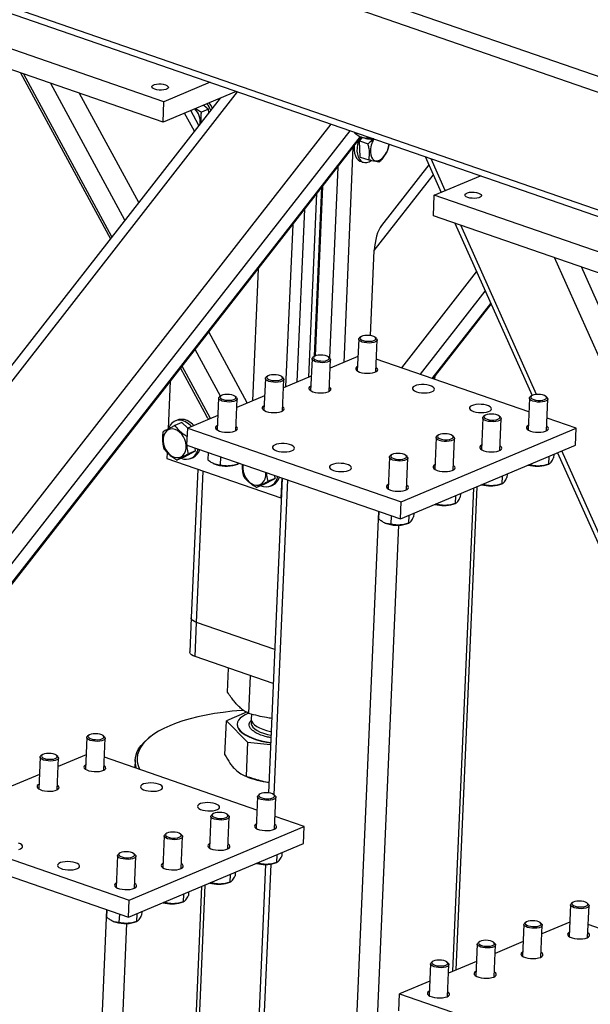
# Model space of a CAD drawing. Header units: millimetres. Extents: x 5 to 589, y 5 to 415.
# Tile 16 of 57: x 292 to 309, y 62 to 92. Entities that reach past the tile are written whole.
import ezdxf

# ---------------------------------------------------------------- set-up
doc = ezdxf.new("R2010")
doc.units = ezdxf.units.MM
doc.layers.add('TRAIT-FORT', color=4, linetype='Continuous', lineweight=25)

msp = doc.modelspace()

# ---------------------------------------------------------------- linework, layer by layer
at = {"layer": 'TRAIT-FORT', "color": 4, "linetype": 'Continuous', "lineweight": 25}
for p, q in [((321.663, 85.754), (235.047, 115.679)), ((321.695, 85.267), (234.565, 115.37)), ((321.544, 81.769), (234.413, 111.871)), ((234.655, 111.597), (321.507, 81.591)), ((296.047, 89.32), (289.609, 91.544)), ((296.021, 88.702), (289.582, 90.927)), ((291.721, 90.188), (294.432, 85.189)), ((294.481, 85.253), (291.825, 90.152)), ((297.439, 89.906), (296.047, 89.32)), ((281.09, 67.647), (298.27, 89.619)), ((294.873, 85.753), (292.64, 89.87)), ((298.23, 89.632), (296.021, 88.702)), ((297.747, 89.429), (281.306, 68.404)), ((295.286, 86.282), (293.502, 89.573)), ((296.021, 88.702), (296.047, 89.32)), ((297.101, 88.602), (296.856, 89.054)), ((297.391, 89.094), (297.18, 89.006)), ((297.248, 89.219), (297.391, 89.094)), ((297.398, 88.982), (297.391, 89.094)), ((296.967, 88.431), (296.671, 88.976)), ((280.931, 62.856), (301.096, 88.642)), ((281.194, 62.27), (301.663, 88.446)), ((281.798, 62.468), (301.974, 88.271)), ((281.894, 62.55), (301.997, 88.258)), ((301.793, 88.401), (301.793, 88.386)), ((302.024, 88.248), (301.948, 88.138)), ((301.948, 88.138), (302.206, 88.049)), ((301.969, 87.654), (301.948, 88.138)), ((301.979, 88.266), (301.995, 88.259)), ((302.17, 88.271), (302.168, 88.224)), ((301.75, 87.943), (301.469, 81.465)), ((301.969, 87.654), (302.226, 87.566)), ((303.924, 87.665), (304.406, 86.588)), ((304.535, 86.642), (304.104, 87.603)), ((301.289, 87.353), (301.039, 81.6)), ((301.973, 87.527), (302.058, 87.497)), ((304.036, 87.416), (302.61, 85.592)), ((302.393, 84.835), (304.172, 87.111)), ((304.202, 86.502), (305.594, 87.088)), ((300.588, 81.649), (300.809, 86.739)), ((300.828, 86.763), (300.606, 81.659)), ((300.422, 81.024), (300.662, 86.552)), ((304.176, 85.885), (304.202, 86.502)), ((310.641, 84.278), (304.202, 86.502)), ((300.07, 80.876), (300.296, 86.084)), ((310.614, 83.661), (304.176, 85.885)), ((299.931, 85.616), (299.718, 80.728)), ((304.821, 85.662), (307.15, 80.465)), ((307.287, 80.498), (305.002, 85.6)), ((302.282, 82.271), (302.393, 84.835)), ((312.89, 73.322), (307.827, 84.624)), ((298.893, 84.288), (298.72, 80.308)), ((312.951, 74.723), (308.641, 84.342)), ((303.219, 81.302), (305.479, 84.193)), ((303.786, 81.106), (305.742, 83.607)), ((304.139, 80.984), (305.905, 83.243)), ((304.165, 80.975), (305.917, 83.216)), ((298.562, 80.242), (297.402, 82.382)), ((301.985, 82.235), (301.948, 82.206)), ((302.456, 82.184), (302.422, 82.216)), ((301.923, 82.165), (301.881, 81.206)), ((302.436, 81.182), (302.478, 82.141)), ((297.749, 80.448), (296.988, 81.852)), ((300.577, 81.642), (300.54, 81.614)), ((301.048, 81.592), (301.014, 81.623)), ((301.9, 81.646), (301.059, 81.292)), ((297.452, 79.774), (296.597, 81.352)), ((300.515, 81.573), (300.473, 80.613)), ((301.028, 80.589), (301.07, 81.548)), ((307.056, 79.977), (302.453, 81.567)), ((296.547, 81.289), (297.331, 79.843)), ((299.169, 81.05), (299.132, 81.021)), ((299.64, 80.999), (299.605, 81.031)), ((300.492, 81.054), (299.65, 80.7)), ((304.215, 81.04), (304.212, 80.959)), ((296.24, 80.896), (296.178, 79.467)), ((299.107, 80.98), (299.065, 80.021)), ((299.62, 79.997), (299.662, 80.956)), ((297.761, 80.457), (297.724, 80.428)), ((298.232, 80.406), (298.197, 80.438)), ((299.084, 80.461), (298.242, 80.107)), ((307.136, 80.455), (307.099, 80.427)), ((307.606, 80.405), (307.572, 80.436)), ((297.698, 80.387), (297.657, 79.428)), ((298.212, 79.404), (298.254, 80.363)), ((307.073, 80.386), (307.032, 79.426)), ((307.587, 79.402), (307.628, 80.362)), ((297.676, 79.869), (296.765, 79.485)), ((305.728, 79.863), (305.691, 79.834)), ((306.198, 79.812), (306.164, 79.844)), ((296.587, 79.65), (296.376, 79.561)), ((296.451, 79.723), (296.38, 79.694)), ((296.587, 79.65), (296.772, 79.488)), ((305.665, 79.793), (305.624, 78.834)), ((306.179, 78.81), (306.22, 79.769)), ((308.484, 79.483), (307.603, 79.788)), ((307.606, 79.787), (307.604, 79.792)), ((296.191, 79.498), (296.176, 79.462)), ((296.743, 78.971), (296.765, 79.485)), ((296.765, 79.485), (303.204, 77.261)), ((303.204, 77.261), (308.484, 79.483)), ((304.32, 79.27), (304.283, 79.242)), ((304.79, 79.22), (304.756, 79.251)), ((308.462, 78.969), (308.484, 79.483)), ((296.743, 78.971), (303.181, 76.747)), ((303.181, 76.747), (308.462, 78.969)), ((304.257, 79.2), (304.215, 78.241)), ((304.771, 78.217), (304.812, 79.176)), ((296.147, 78.748), (296.139, 78.566)), ((296.648, 78.611), (296.997, 78.8)), ((296.997, 78.8), (296.786, 78.711)), ((296.997, 78.8), (296.992, 78.885)), ((297.377, 78.752), (297.367, 78.531)), ((302.911, 78.678), (302.875, 78.649)), ((303.382, 78.627), (303.348, 78.659)), ((307.658, 78.63), (307.647, 78.395)), ((307.806, 78.693), (307.802, 78.586)), ((307.922, 78.742), (312.665, 68.153)), ((312.679, 68.463), (308.05, 78.796)), ((296.139, 78.566), (299.573, 77.38)), ((296.648, 78.611), (296.436, 78.523)), ((296.854, 78.567), (296.925, 78.597)), ((297.554, 78.411), (297.57, 78.404)), ((297.754, 78.622), (297.743, 78.369)), ((298.209, 78.376), (298.279, 78.399)), ((298.274, 78.442), (298.272, 78.397)), ((302.849, 78.608), (302.807, 77.649)), ((303.362, 77.625), (303.404, 78.584)), ((307.118, 78.367), (307.049, 78.374)), ((307.119, 78.404), (307.118, 78.367)), ((307.584, 78.374), (307.654, 78.398)), ((297.066, 78.246), (296.871, 73.767)), ((297.033, 73.629), (297.232, 78.189)), ((299.4, 77.97), (299.395, 78.055)), ((306.249, 78.038), (306.239, 77.803)), ((306.398, 78.1), (306.394, 77.993)), ((299.051, 77.781), (298.84, 77.692)), ((299.051, 77.781), (299.4, 77.97)), ((299.4, 77.97), (299.189, 77.881)), ((299.615, 77.979), (299.202, 68.492)), ((299.258, 77.737), (299.328, 77.767)), ((299.368, 68.435), (299.78, 77.922)), ((299.599, 77.984), (299.573, 77.38)), ((305.71, 77.774), (305.641, 77.782)), ((305.711, 77.811), (305.71, 77.774)), ((306.176, 77.782), (306.246, 77.805)), ((304.762, 63.116), (305.395, 77.678)), ((304.841, 77.445), (304.831, 77.21)), ((304.86, 63.157), (305.493, 77.719)), ((304.99, 77.508), (304.985, 77.401)), ((299.573, 77.38), (299.589, 77.387)), ((303.181, 76.747), (303.204, 77.261)), ((304.301, 77.182), (304.233, 77.189)), ((304.303, 77.219), (304.301, 77.182)), ((304.768, 77.189), (304.838, 77.212)), ((300.802, 37.258), (302.527, 76.973)), ((302.528, 76.972), (302.518, 76.752)), ((303.433, 76.853), (303.423, 76.618)), ((303.582, 76.915), (303.577, 76.808)), ((302.142, 53.721), (303.134, 76.56)), ((302.704, 76.631), (302.721, 76.624)), ((302.904, 76.842), (302.893, 76.589)), ((303.36, 76.596), (303.43, 76.62)), ((296.871, 73.767), (296.826, 72.738)), ((296.989, 72.6), (297.033, 73.629)), ((299.39, 72.814), (297.033, 73.629)), ((299.345, 71.785), (296.989, 72.6)), ((297.969, 71.526), (298, 72.25)), ((298.61, 70.885), (298.66, 72.022)), ((298.541, 70.924), (297.931, 70.66)), ((297.887, 69.639), (297.931, 70.66)), ((297.931, 70.66), (298.573, 70.019)), ((298.689, 70.865), (298.682, 70.712)), ((298.256, 70.567), (298.255, 70.557)), ((293.721, 70.162), (293.68, 69.203)), ((293.784, 70.231), (293.747, 70.203)), ((294.254, 70.181), (294.22, 70.212)), ((294.235, 69.178), (294.276, 70.138)), ((295.643, 70.188), (295.591, 70.147)), ((298.573, 70.019), (298.528, 68.998)), ((298.573, 70.019), (299.266, 69.953)), ((292.313, 69.569), (292.271, 68.61)), ((292.376, 69.639), (292.339, 69.61)), ((292.846, 69.588), (292.812, 69.62)), ((292.827, 68.586), (292.868, 69.545)), ((293.699, 69.643), (292.857, 69.289)), ((298.854, 67.973), (294.251, 69.564)), ((295.181, 69.489), (295.171, 69.246)), ((292.291, 69.05), (291.449, 68.696)), ((298.43, 69.032), (298.518, 68.994)), ((298.872, 68.382), (298.83, 67.423)), ((298.934, 68.452), (298.897, 68.423)), ((299.405, 68.401), (299.371, 68.433)), ((299.385, 67.399), (299.427, 68.358)), ((297.464, 67.79), (297.422, 66.831)), ((297.526, 67.859), (297.489, 67.831)), ((297.997, 67.809), (297.963, 67.84)), ((297.977, 66.806), (298.019, 67.766)), ((300.282, 67.48), (299.402, 67.784)), ((288.564, 67.482), (295.002, 65.258)), ((295.002, 65.258), (300.282, 67.48)), ((300.26, 66.965), (300.282, 67.48)), ((296.056, 67.197), (296.014, 66.238)), ((296.118, 67.267), (296.081, 67.238)), ((296.589, 67.216), (296.555, 67.248)), ((296.569, 66.214), (296.611, 67.173)), ((288.542, 66.968), (294.98, 64.743)), ((294.98, 64.743), (300.26, 66.965)), ((294.648, 66.605), (294.606, 65.645)), ((294.71, 66.674), (294.673, 66.646)), ((295.181, 66.624), (295.146, 66.655)), ((295.161, 65.621), (295.203, 66.58)), ((299.456, 66.627), (299.446, 66.392)), ((299.605, 66.69), (299.6, 66.582)), ((299.109, 66.333), (297.893, 38.344)), ((298.055, 38.207), (299.278, 66.346)), ((298.916, 66.364), (298.847, 66.371)), ((298.918, 66.4), (298.916, 66.364)), ((299.383, 66.371), (299.453, 66.394)), ((298.048, 66.034), (298.038, 65.799)), ((298.197, 66.097), (298.192, 65.99)), ((295.479, 26.202), (297.193, 65.675)), ((295.579, 26.302), (297.291, 65.716)), ((297.508, 65.771), (297.439, 65.778)), ((297.51, 65.808), (297.508, 65.771)), ((297.975, 65.778), (298.045, 65.802)), ((296.64, 65.442), (296.63, 65.207)), ((296.789, 65.504), (296.784, 65.397)), ((294.98, 64.743), (295.002, 65.258)), ((296.1, 65.179), (296.031, 65.186)), ((296.102, 65.215), (296.1, 65.179)), ((296.567, 65.186), (296.637, 65.209)), ((308.314, 65.12), (308.273, 64.161)), ((308.377, 65.19), (308.34, 65.161)), ((308.848, 65.139), (308.813, 65.171)), ((308.828, 64.137), (308.87, 65.096)), ((292.601, 25.254), (294.326, 64.969)), ((294.326, 64.969), (294.317, 64.748)), ((294.703, 64.839), (294.692, 64.586)), ((295.232, 64.849), (295.222, 64.614)), ((295.381, 64.912), (295.376, 64.805)), ((293.226, 25.254), (294.933, 64.556)), ((294.503, 64.628), (294.519, 64.621)), ((295.158, 64.593), (295.229, 64.616)), ((306.906, 64.527), (306.865, 63.568)), ((306.969, 64.597), (306.932, 64.568)), ((307.44, 64.546), (307.405, 64.578)), ((307.42, 63.544), (307.461, 64.503)), ((308.292, 64.601), (307.45, 64.247)), ((313.447, 62.932), (308.845, 64.522)), ((305.498, 63.935), (305.457, 62.976)), ((305.561, 64.004), (305.524, 63.976)), ((306.031, 63.954), (305.997, 63.985)), ((306.012, 62.952), (306.053, 63.911)), ((306.884, 64.009), (306.042, 63.654)), ((304.09, 63.342), (304.049, 62.383)), ((304.153, 63.412), (304.116, 63.383)), ((304.623, 63.361), (304.589, 63.393)), ((304.604, 62.359), (304.645, 63.318)), ((305.476, 63.416), (304.634, 63.062)), ((304.068, 62.823), (303.157, 62.44)), ((303.135, 61.926), (303.157, 62.44)), ((303.157, 62.44), (309.595, 60.216))]:
    msp.add_line(p, q, dxfattribs=at)
at = {"layer": 'TRAIT-FORT', "color": 4, "linetype": 'Continuous', "lineweight": 25, "flags": 128}
for points in [[(296.09, 89.831), (296.138, 89.81), (296.169, 89.784), (296.181, 89.758), (296.173, 89.731), (296.145, 89.708), (296.1, 89.689), (296.042, 89.676), (295.974, 89.67), (295.903, 89.672), (295.834, 89.682), (295.773, 89.698), (295.725, 89.719), (295.694, 89.744), (295.682, 89.771), (295.69, 89.797), (295.718, 89.821), (295.763, 89.84), (295.822, 89.853), (295.889, 89.859), (295.96, 89.857), (296.029, 89.847), (296.09, 89.831)], [(297.512, 89.129), (297.467, 89.214), (297.416, 89.29)], [(301.91, 88.141), (301.885, 88.036), (301.872, 87.931), (301.871, 87.832), (301.883, 87.74), (301.907, 87.659), (301.942, 87.591), (301.988, 87.539), (302.042, 87.504), (302.103, 87.487), (302.169, 87.49), (302.238, 87.511), (302.303, 87.547)], [(301.789, 87.992), (301.786, 87.961), (301.785, 87.861), (301.797, 87.77), (301.821, 87.688), (301.856, 87.621), (301.902, 87.569), (301.956, 87.534), (301.973, 87.527)], [(302.274, 87.801), (302.284, 87.722), (302.306, 87.654), (302.339, 87.6), (302.381, 87.562), (302.431, 87.542), (302.487, 87.541), (302.546, 87.558), (302.605, 87.594), (302.663, 87.646), (302.715, 87.712), (302.761, 87.79), (302.799, 87.875), (302.825, 87.965), (302.838, 88.04)], [(305.533, 86.569), (305.581, 86.547), (305.612, 86.522), (305.624, 86.495), (305.616, 86.469), (305.588, 86.446), (305.543, 86.427), (305.484, 86.414), (305.417, 86.408), (305.346, 86.41), (305.277, 86.419), (305.216, 86.435), (305.168, 86.457), (305.137, 86.482), (305.125, 86.509), (305.133, 86.535), (305.161, 86.559), (305.206, 86.578), (305.264, 86.591), (305.332, 86.596), (305.403, 86.594), (305.472, 86.585), (305.533, 86.569)], [(302.456, 82.184), (302.471, 82.165), (302.477, 82.137), (302.463, 82.109), (302.428, 82.085), (302.377, 82.066), (302.313, 82.054), (302.24, 82.048), (302.165, 82.051), (302.092, 82.061), (302.027, 82.078), (301.975, 82.101), (301.94, 82.127), (301.924, 82.155), (301.928, 82.184), (301.948, 82.206)], [(302.375, 82.244), (302.319, 82.263), (302.252, 82.275), (302.181, 82.279), (302.112, 82.275), (302.051, 82.264), (302.003, 82.246), (301.973, 82.223), (301.963, 82.197), (301.975, 82.17), (302.006, 82.145), (302.055, 82.124), (302.117, 82.108), (302.187, 82.1), (302.258, 82.1), (302.324, 82.107), (302.379, 82.122), (302.418, 82.143), (302.438, 82.168), (302.437, 82.195), (302.416, 82.221), (302.375, 82.244)], [(301.048, 81.592), (301.063, 81.572), (301.069, 81.544), (301.054, 81.517), (301.02, 81.493), (300.969, 81.474), (300.905, 81.461), (300.832, 81.456), (300.757, 81.458), (300.684, 81.468), (300.619, 81.485), (300.567, 81.508), (300.531, 81.534), (300.515, 81.563), (300.52, 81.591), (300.54, 81.614)], [(300.967, 81.652), (300.911, 81.67), (300.844, 81.682), (300.773, 81.687), (300.704, 81.683), (300.643, 81.672), (300.595, 81.654), (300.565, 81.63), (300.555, 81.604), (300.566, 81.577), (300.598, 81.552), (300.647, 81.531), (300.709, 81.516), (300.779, 81.508), (300.85, 81.507), (300.916, 81.515), (300.971, 81.53), (301.01, 81.55), (301.03, 81.575), (301.029, 81.602), (301.008, 81.628), (300.967, 81.652)], [(301.887, 81.344), (301.851, 81.32), (301.831, 81.29), (301.831, 81.259), (301.852, 81.228), (301.893, 81.199), (301.95, 81.174)], [(301.95, 81.174), (302.021, 81.155), (302.101, 81.142), (302.184, 81.137), (302.266, 81.14), (302.341, 81.151), (302.405, 81.169), (302.454, 81.192), (302.485, 81.22), (302.495, 81.251), (302.484, 81.283), (302.453, 81.313), (302.442, 81.32)], [(299.64, 80.999), (299.655, 80.98), (299.661, 80.951), (299.646, 80.924), (299.612, 80.9), (299.561, 80.881), (299.497, 80.868), (299.424, 80.863), (299.349, 80.866), (299.276, 80.876), (299.211, 80.893), (299.159, 80.915), (299.123, 80.942), (299.107, 80.97), (299.112, 80.998), (299.132, 81.021)], [(299.559, 81.059), (299.502, 81.078), (299.436, 81.09), (299.365, 81.094), (299.296, 81.09), (299.235, 81.079), (299.187, 81.061), (299.157, 81.038), (299.147, 81.012), (299.158, 80.985), (299.19, 80.96), (299.239, 80.939), (299.301, 80.923), (299.371, 80.915), (299.442, 80.915), (299.507, 80.922), (299.563, 80.937), (299.602, 80.958), (299.622, 80.983), (299.621, 81.01), (299.599, 81.036), (299.559, 81.059)], [(300.479, 80.752), (300.443, 80.728), (300.423, 80.698), (300.423, 80.666), (300.444, 80.635), (300.485, 80.606), (300.542, 80.582)], [(300.542, 80.582), (300.613, 80.562), (300.692, 80.55), (300.776, 80.545), (300.858, 80.548), (300.933, 80.558), (300.997, 80.576), (301.046, 80.6), (301.076, 80.628), (301.087, 80.658), (301.076, 80.69), (301.045, 80.72), (301.034, 80.727)], [(303.667, 80.581), (303.738, 80.562), (303.817, 80.549), (303.901, 80.544), (303.983, 80.547), (304.058, 80.558), (304.122, 80.575), (304.171, 80.599), (304.201, 80.627), (304.211, 80.658), (304.201, 80.689), (304.17, 80.72), (304.12, 80.747), (304.056, 80.769), (303.98, 80.785), (303.898, 80.794), (303.815, 80.795), (303.735, 80.788), (303.665, 80.774), (303.608, 80.753), (303.568, 80.727), (303.548, 80.697), (303.548, 80.666), (303.569, 80.635), (303.61, 80.606), (303.667, 80.581)], [(298.232, 80.406), (298.247, 80.387), (298.253, 80.359), (298.238, 80.331), (298.204, 80.307), (298.153, 80.288), (298.089, 80.276), (298.016, 80.271), (297.941, 80.273), (297.868, 80.283), (297.803, 80.3), (297.751, 80.323), (297.715, 80.349), (297.699, 80.378), (297.704, 80.406), (297.724, 80.428)], [(298.151, 80.467), (298.094, 80.485), (298.028, 80.497), (297.957, 80.501), (297.888, 80.498), (297.826, 80.486), (297.779, 80.468), (297.749, 80.445), (297.739, 80.419), (297.75, 80.392), (297.782, 80.367), (297.831, 80.346), (297.893, 80.331), (297.963, 80.322), (298.033, 80.322), (298.099, 80.33), (298.154, 80.345), (298.194, 80.365), (298.214, 80.39), (298.213, 80.417), (298.191, 80.443), (298.151, 80.467)], [(307.606, 80.405), (307.622, 80.386), (307.628, 80.357), (307.613, 80.33), (307.579, 80.306), (307.528, 80.287), (307.464, 80.274), (307.391, 80.269), (307.315, 80.271), (307.242, 80.282), (307.178, 80.299), (307.125, 80.321), (307.09, 80.348), (307.074, 80.376), (307.079, 80.404), (307.099, 80.427)], [(307.525, 80.465), (307.469, 80.483), (307.403, 80.495), (307.332, 80.5), (307.262, 80.496), (307.201, 80.485), (307.154, 80.467), (307.123, 80.444), (307.114, 80.417), (307.125, 80.391), (307.157, 80.365), (307.206, 80.344), (307.268, 80.329), (307.337, 80.321), (307.408, 80.32), (307.474, 80.328), (307.529, 80.343), (307.569, 80.364), (307.589, 80.388), (307.588, 80.415), (307.566, 80.441), (307.525, 80.465)], [(299.071, 80.159), (299.035, 80.135), (299.015, 80.105), (299.015, 80.074), (299.036, 80.043), (299.077, 80.014), (299.134, 79.989)], [(299.134, 79.989), (299.205, 79.97), (299.284, 79.957), (299.368, 79.952), (299.45, 79.955), (299.525, 79.966), (299.589, 79.983), (299.638, 80.007), (299.668, 80.035), (299.678, 80.066), (299.668, 80.097), (299.637, 80.128), (299.626, 80.135)], [(305.384, 79.988), (305.455, 79.968), (305.534, 79.956), (305.618, 79.951), (305.7, 79.954), (305.775, 79.965), (305.839, 79.982), (305.888, 80.006), (305.918, 80.034), (305.928, 80.065), (305.918, 80.096), (305.886, 80.127), (305.837, 80.154), (305.773, 80.176), (305.697, 80.192), (305.615, 80.201), (305.531, 80.202), (305.452, 80.195), (305.382, 80.181), (305.325, 80.16), (305.285, 80.134), (305.265, 80.104), (305.265, 80.073), (305.286, 80.042), (305.327, 80.013), (305.384, 79.988)], [(306.198, 79.812), (306.214, 79.793), (306.22, 79.764), (306.205, 79.737), (306.171, 79.713), (306.12, 79.694), (306.056, 79.682), (305.983, 79.676), (305.907, 79.679), (305.834, 79.689), (305.769, 79.706), (305.717, 79.729), (305.682, 79.755), (305.666, 79.783), (305.67, 79.811), (305.691, 79.834)], [(306.117, 79.872), (306.061, 79.891), (305.995, 79.903), (305.924, 79.907), (305.854, 79.903), (305.793, 79.892), (305.745, 79.874), (305.715, 79.851), (305.706, 79.825), (305.717, 79.798), (305.749, 79.773), (305.798, 79.752), (305.86, 79.736), (305.929, 79.728), (306, 79.728), (306.066, 79.735), (306.121, 79.75), (306.161, 79.771), (306.181, 79.796), (306.18, 79.823), (306.158, 79.849), (306.117, 79.872)], [(296.88, 79.534), (296.84, 79.574), (296.762, 79.636), (296.679, 79.682), (296.594, 79.71), (296.51, 79.72), (296.43, 79.71), (296.355, 79.682), (296.289, 79.636), (296.234, 79.574), (296.191, 79.498)], [(296.944, 79.57), (296.91, 79.604), (296.832, 79.666), (296.749, 79.712), (296.665, 79.74), (296.581, 79.749), (296.5, 79.74), (296.451, 79.723)], [(297.663, 79.566), (297.627, 79.542), (297.607, 79.513), (297.607, 79.481), (297.628, 79.45), (297.669, 79.421), (297.726, 79.396)], [(297.726, 79.396), (297.797, 79.377), (297.876, 79.364), (297.96, 79.36), (298.042, 79.362), (298.117, 79.373), (298.181, 79.391), (298.23, 79.415), (298.26, 79.443), (298.27, 79.473), (298.26, 79.505), (298.229, 79.535), (298.218, 79.542)], [(307.038, 79.565), (307.002, 79.541), (306.982, 79.511), (306.982, 79.48), (307.003, 79.448), (307.044, 79.42), (307.101, 79.395)], [(307.101, 79.395), (307.172, 79.375), (307.251, 79.363), (307.334, 79.358), (307.416, 79.361), (307.492, 79.371), (307.556, 79.389), (307.605, 79.413), (307.635, 79.441), (307.645, 79.472), (307.634, 79.503), (307.603, 79.533), (307.593, 79.54)], [(296.025, 79.094), (296.037, 79.004), (296.065, 78.915), (296.105, 78.83), (296.158, 78.755), (296.219, 78.691), (296.288, 78.642), (296.359, 78.609), (296.432, 78.595), (296.502, 78.6), (296.566, 78.623), (296.621, 78.664), (296.666, 78.721), (296.697, 78.791), (296.715, 78.872), (296.717, 78.959), (296.704, 79.05), (296.677, 79.139), (296.636, 79.223), (296.584, 79.299), (296.522, 79.363), (296.454, 79.412), (296.382, 79.445), (296.31, 79.459), (296.24, 79.454), (296.176, 79.43), (296.121, 79.389), (296.076, 79.333), (296.045, 79.262), (296.027, 79.182), (296.025, 79.094)], [(304.79, 79.22), (304.806, 79.2), (304.812, 79.172), (304.797, 79.145), (304.763, 79.121), (304.712, 79.102), (304.647, 79.089), (304.575, 79.084), (304.499, 79.086), (304.426, 79.096), (304.361, 79.113), (304.309, 79.136), (304.274, 79.162), (304.258, 79.191), (304.262, 79.219), (304.283, 79.242)], [(304.709, 79.28), (304.653, 79.298), (304.587, 79.31), (304.516, 79.315), (304.446, 79.311), (304.385, 79.3), (304.337, 79.281), (304.307, 79.258), (304.298, 79.232), (304.309, 79.205), (304.341, 79.18), (304.39, 79.159), (304.452, 79.144), (304.521, 79.135), (304.592, 79.135), (304.658, 79.143), (304.713, 79.158), (304.753, 79.178), (304.773, 79.203), (304.772, 79.23), (304.75, 79.256), (304.709, 79.28)], [(299.443, 78.803), (299.514, 78.784), (299.593, 78.771), (299.677, 78.766), (299.758, 78.769), (299.834, 78.78), (299.898, 78.798), (299.947, 78.821), (299.977, 78.849), (299.987, 78.88), (299.976, 78.912), (299.945, 78.942), (299.896, 78.969), (299.831, 78.991), (299.756, 79.007), (299.674, 79.016), (299.59, 79.017), (299.511, 79.01), (299.441, 78.996), (299.384, 78.975), (299.344, 78.949), (299.324, 78.92), (299.324, 78.888), (299.345, 78.857), (299.386, 78.828), (299.443, 78.803)], [(305.63, 78.972), (305.594, 78.948), (305.573, 78.918), (305.574, 78.887), (305.595, 78.856), (305.635, 78.827), (305.693, 78.802)], [(305.693, 78.802), (305.764, 78.783), (305.843, 78.77), (305.926, 78.765), (306.008, 78.768), (306.084, 78.779), (306.148, 78.797), (306.197, 78.82), (306.227, 78.848), (306.237, 78.879), (306.226, 78.911), (306.195, 78.941), (306.185, 78.948)], [(303.382, 78.627), (303.398, 78.608), (303.404, 78.579), (303.389, 78.552), (303.355, 78.528), (303.304, 78.509), (303.239, 78.496), (303.167, 78.491), (303.091, 78.494), (303.018, 78.504), (302.953, 78.521), (302.901, 78.543), (302.866, 78.57), (302.85, 78.598), (302.854, 78.626), (302.875, 78.649)], [(303.301, 78.687), (303.245, 78.706), (303.178, 78.718), (303.107, 78.722), (303.038, 78.718), (302.977, 78.707), (302.929, 78.689), (302.899, 78.666), (302.889, 78.64), (302.901, 78.613), (302.933, 78.588), (302.982, 78.567), (303.044, 78.551), (303.113, 78.543), (303.184, 78.543), (303.25, 78.55), (303.305, 78.565), (303.344, 78.586), (303.365, 78.611), (303.364, 78.638), (303.342, 78.664), (303.301, 78.687)], [(298.436, 78.386), (298.431, 78.351), (298.428, 78.264)], [(301.16, 78.21), (301.231, 78.191), (301.31, 78.178), (301.393, 78.173), (301.475, 78.176), (301.551, 78.187), (301.615, 78.205), (301.664, 78.228), (301.694, 78.256), (301.704, 78.287), (301.693, 78.319), (301.662, 78.349), (301.613, 78.376), (301.548, 78.398), (301.473, 78.414), (301.391, 78.423), (301.307, 78.424), (301.228, 78.417), (301.158, 78.403), (301.101, 78.382), (301.061, 78.356), (301.04, 78.326), (301.041, 78.295), (301.062, 78.264), (301.102, 78.235), (301.16, 78.21)], [(304.221, 78.379), (304.186, 78.356), (304.165, 78.326), (304.166, 78.294), (304.187, 78.263), (304.227, 78.234), (304.285, 78.209)], [(304.285, 78.209), (304.355, 78.19), (304.435, 78.178), (304.518, 78.173), (304.6, 78.176), (304.676, 78.186), (304.74, 78.204), (304.789, 78.228), (304.819, 78.256), (304.829, 78.286), (304.818, 78.318), (304.787, 78.348), (304.777, 78.355)], [(298.428, 78.264), (298.441, 78.174), (298.468, 78.084), (298.509, 78), (298.561, 77.924), (298.623, 77.86), (298.691, 77.811), (298.763, 77.779), (298.835, 77.765), (298.905, 77.769), (298.969, 77.793), (299.025, 77.834), (299.069, 77.891), (299.101, 77.961), (299.118, 78.042), (299.121, 78.129), (299.119, 78.15)], [(302.813, 77.787), (302.778, 77.763), (302.757, 77.733), (302.758, 77.702), (302.779, 77.671), (302.819, 77.642), (302.877, 77.617)], [(302.877, 77.617), (302.947, 77.598), (303.027, 77.585), (303.11, 77.58), (303.192, 77.583), (303.268, 77.594), (303.332, 77.611), (303.38, 77.635), (303.411, 77.663), (303.421, 77.694), (303.41, 77.725), (303.379, 77.756), (303.368, 77.763)], [(297.033, 73.629), (296.972, 73.654), (296.923, 73.683), (296.89, 73.715), (296.873, 73.747), (296.871, 73.767)], [(297.033, 73.629), (296.972, 73.654), (296.923, 73.683), (296.89, 73.715), (296.873, 73.747), (296.871, 73.767)], [(296.989, 72.6), (296.927, 72.625), (296.879, 72.654), (296.845, 72.686), (296.828, 72.718), (296.826, 72.738)], [(298.453, 70.98), (298.386, 70.975), (298.108, 70.951), (297.836, 70.919), (297.573, 70.881), (297.319, 70.836), (297.075, 70.784), (296.842, 70.725), (296.622, 70.661), (296.415, 70.591), (296.223, 70.515), (296.045, 70.434), (295.884, 70.348), (295.739, 70.257), (295.612, 70.163), (295.503, 70.065), (295.412, 69.964), (295.34, 69.86), (295.287, 69.753), (295.253, 69.645), (295.239, 69.536), (295.245, 69.425), (295.27, 69.315), (295.314, 69.204), (295.319, 69.195)], [(298.596, 70.892), (298.5, 70.848), (298.414, 70.797), (298.346, 70.742), (298.296, 70.684), (298.266, 70.623), (298.256, 70.56), (298.265, 70.497), (298.294, 70.433), (298.343, 70.371), (298.41, 70.311), (298.495, 70.253), (298.597, 70.199), (298.714, 70.149), (298.844, 70.104), (298.986, 70.065), (299.137, 70.032), (299.268, 70.01)], [(298.691, 70.655), (298.681, 70.625), (298.679, 70.572), (298.697, 70.52), (298.734, 70.468), (298.789, 70.418), (298.861, 70.37), (298.95, 70.326), (299.052, 70.287), (299.167, 70.253), (299.278, 70.227)], [(298.682, 70.712), (298.682, 70.697), (298.695, 70.644), (298.727, 70.592), (298.778, 70.541), (298.846, 70.493), (298.931, 70.448), (299.03, 70.408), (299.142, 70.372), (299.264, 70.343), (299.283, 70.339)], [(298.255, 70.557), (298.255, 70.55), (298.265, 70.486), (298.294, 70.423), (298.342, 70.361), (298.41, 70.3), (298.495, 70.243), (298.596, 70.189), (298.713, 70.139), (298.843, 70.094), (298.985, 70.055), (299.137, 70.022), (299.268, 70)], [(294.254, 70.181), (294.27, 70.162), (294.276, 70.133), (294.261, 70.106), (294.227, 70.082), (294.176, 70.063), (294.112, 70.05), (294.039, 70.045), (293.963, 70.048), (293.89, 70.058), (293.825, 70.075), (293.773, 70.097), (293.738, 70.124), (293.722, 70.152), (293.726, 70.18), (293.747, 70.203)], [(294.173, 70.241), (294.117, 70.26), (294.051, 70.271), (293.98, 70.276), (293.91, 70.272), (293.849, 70.261), (293.801, 70.243), (293.771, 70.22), (293.762, 70.194), (293.773, 70.167), (293.805, 70.142), (293.854, 70.12), (293.916, 70.105), (293.985, 70.097), (294.056, 70.096), (294.122, 70.104), (294.177, 70.119), (294.217, 70.14), (294.237, 70.165), (294.236, 70.191), (294.214, 70.218), (294.173, 70.241)], [(295.224, 69.227), (295.212, 69.263), (295.187, 69.375), (295.181, 69.487), (295.196, 69.597), (295.23, 69.707), (295.283, 69.815), (295.356, 69.92), (295.448, 70.023), (295.559, 70.122), (295.591, 70.147)], [(292.846, 69.588), (292.862, 69.569), (292.868, 69.541), (292.853, 69.513), (292.819, 69.489), (292.768, 69.47), (292.703, 69.458), (292.631, 69.452), (292.555, 69.455), (292.482, 69.465), (292.417, 69.482), (292.365, 69.505), (292.33, 69.531), (292.314, 69.559), (292.318, 69.588), (292.339, 69.61)], [(292.765, 69.648), (292.709, 69.667), (292.643, 69.679), (292.572, 69.683), (292.502, 69.68), (292.441, 69.668), (292.393, 69.65), (292.363, 69.627), (292.354, 69.601), (292.365, 69.574), (292.397, 69.549), (292.446, 69.528), (292.508, 69.512), (292.577, 69.504), (292.648, 69.504), (292.714, 69.511), (292.769, 69.526), (292.809, 69.547), (292.829, 69.572), (292.828, 69.599), (292.806, 69.625), (292.765, 69.648)], [(293.686, 69.341), (293.668, 69.33), (293.637, 69.302), (293.627, 69.271), (293.638, 69.24), (293.669, 69.21), (293.718, 69.183), (293.783, 69.16), (293.858, 69.144), (293.941, 69.135), (294.024, 69.134), (294.103, 69.141), (294.173, 69.156), (294.23, 69.176), (294.27, 69.202), (294.291, 69.232), (294.29, 69.263), (294.269, 69.295), (294.241, 69.317)], [(292.277, 68.748), (292.259, 68.738), (292.229, 68.71), (292.219, 68.679), (292.23, 68.647), (292.261, 68.617), (292.31, 68.59), (292.375, 68.568), (292.45, 68.552), (292.532, 68.543), (292.616, 68.542), (292.695, 68.549), (292.765, 68.563), (292.822, 68.584), (292.862, 68.61), (292.883, 68.64), (292.882, 68.671), (292.861, 68.702), (292.833, 68.724)], [(295.888, 68.755), (295.817, 68.775), (295.738, 68.787), (295.655, 68.792), (295.573, 68.789), (295.497, 68.779), (295.433, 68.761), (295.384, 68.737), (295.354, 68.709), (295.344, 68.678), (295.355, 68.647), (295.386, 68.617), (295.435, 68.589), (295.5, 68.567), (295.575, 68.551), (295.657, 68.542), (295.741, 68.541), (295.82, 68.548), (295.89, 68.562), (295.947, 68.583), (295.987, 68.609), (296.008, 68.639), (296.007, 68.67), (295.986, 68.701), (295.946, 68.73), (295.888, 68.755)], [(299.405, 68.401), (299.421, 68.382), (299.426, 68.354), (299.412, 68.326), (299.377, 68.302), (299.326, 68.283), (299.262, 68.271), (299.19, 68.266), (299.114, 68.268), (299.041, 68.278), (298.976, 68.295), (298.924, 68.318), (298.889, 68.344), (298.873, 68.372), (298.877, 68.401), (298.897, 68.423)], [(299.324, 68.462), (299.268, 68.48), (299.201, 68.492), (299.13, 68.496), (299.061, 68.493), (299, 68.481), (298.952, 68.463), (298.922, 68.44), (298.912, 68.414), (298.924, 68.387), (298.955, 68.362), (299.004, 68.341), (299.066, 68.325), (299.136, 68.317), (299.207, 68.317), (299.273, 68.325), (299.328, 68.339), (299.367, 68.36), (299.387, 68.385), (299.386, 68.412), (299.365, 68.438), (299.324, 68.462)], [(297.605, 68.162), (297.534, 68.181), (297.455, 68.194), (297.371, 68.199), (297.29, 68.196), (297.214, 68.185), (297.15, 68.168), (297.101, 68.144), (297.071, 68.116), (297.061, 68.085), (297.072, 68.054), (297.103, 68.023), (297.152, 67.996), (297.217, 67.974), (297.292, 67.958), (297.374, 67.949), (297.458, 67.948), (297.537, 67.955), (297.607, 67.969), (297.664, 67.99), (297.704, 68.016), (297.724, 68.046), (297.724, 68.077), (297.703, 68.108), (297.662, 68.137), (297.605, 68.162)], [(297.997, 67.809), (298.012, 67.79), (298.018, 67.761), (298.004, 67.734), (297.969, 67.71), (297.918, 67.691), (297.854, 67.678), (297.781, 67.673), (297.706, 67.676), (297.633, 67.686), (297.568, 67.703), (297.516, 67.725), (297.481, 67.752), (297.464, 67.78), (297.469, 67.808), (297.489, 67.831)], [(297.916, 67.869), (297.86, 67.887), (297.793, 67.899), (297.722, 67.904), (297.653, 67.9), (297.592, 67.889), (297.544, 67.871), (297.514, 67.848), (297.504, 67.821), (297.516, 67.795), (297.547, 67.77), (297.596, 67.748), (297.658, 67.733), (297.728, 67.725), (297.799, 67.724), (297.865, 67.732), (297.92, 67.747), (297.959, 67.768), (297.979, 67.793), (297.978, 67.819), (297.957, 67.846), (297.916, 67.869)], [(298.836, 67.561), (298.818, 67.551), (298.788, 67.523), (298.778, 67.492), (298.788, 67.461), (298.819, 67.43), (298.869, 67.403), (298.933, 67.381), (299.009, 67.365), (299.091, 67.356), (299.174, 67.355), (299.254, 67.362), (299.324, 67.376), (299.381, 67.397), (299.421, 67.423), (299.441, 67.453), (299.441, 67.484), (299.42, 67.515), (299.391, 67.537)], [(296.589, 67.216), (296.604, 67.197), (296.61, 67.169), (296.595, 67.141), (296.561, 67.117), (296.51, 67.098), (296.446, 67.086), (296.373, 67.08), (296.298, 67.083), (296.225, 67.093), (296.16, 67.11), (296.108, 67.133), (296.072, 67.159), (296.056, 67.187), (296.061, 67.216), (296.081, 67.238)], [(296.508, 67.276), (296.452, 67.295), (296.385, 67.307), (296.314, 67.311), (296.245, 67.308), (296.184, 67.296), (296.136, 67.278), (296.106, 67.255), (296.096, 67.229), (296.107, 67.202), (296.139, 67.177), (296.188, 67.156), (296.25, 67.14), (296.32, 67.132), (296.391, 67.132), (296.457, 67.139), (296.512, 67.154), (296.551, 67.175), (296.571, 67.2), (296.57, 67.227), (296.549, 67.253), (296.508, 67.276)], [(291.666, 66.785), (291.723, 66.806), (291.763, 66.832), (291.783, 66.861), (291.783, 66.893), (291.762, 66.924), (291.721, 66.953), (291.664, 66.978)], [(297.428, 66.969), (297.41, 66.958), (297.38, 66.93), (297.37, 66.899), (297.38, 66.868), (297.411, 66.838), (297.461, 66.811), (297.525, 66.788), (297.601, 66.772), (297.683, 66.763), (297.766, 66.762), (297.846, 66.769), (297.916, 66.783), (297.973, 66.804), (298.013, 66.83), (298.033, 66.86), (298.033, 66.891), (298.012, 66.923), (297.983, 66.945)], [(295.181, 66.624), (295.196, 66.604), (295.202, 66.576), (295.187, 66.549), (295.153, 66.525), (295.102, 66.506), (295.038, 66.493), (294.965, 66.488), (294.89, 66.49), (294.817, 66.501), (294.752, 66.517), (294.7, 66.54), (294.664, 66.566), (294.648, 66.595), (294.653, 66.623), (294.673, 66.646)], [(295.1, 66.684), (295.043, 66.702), (294.977, 66.714), (294.906, 66.719), (294.837, 66.715), (294.776, 66.704), (294.728, 66.686), (294.698, 66.662), (294.688, 66.636), (294.699, 66.61), (294.731, 66.584), (294.78, 66.563), (294.842, 66.548), (294.912, 66.54), (294.983, 66.539), (295.048, 66.547), (295.104, 66.562), (295.143, 66.582), (295.163, 66.607), (295.162, 66.634), (295.14, 66.66), (295.1, 66.684)], [(293.381, 66.384), (293.31, 66.404), (293.231, 66.416), (293.147, 66.421), (293.065, 66.418), (292.99, 66.408), (292.926, 66.39), (292.877, 66.366), (292.847, 66.338), (292.836, 66.307), (292.847, 66.276), (292.878, 66.246), (292.928, 66.219), (292.992, 66.196), (293.068, 66.18), (293.15, 66.171), (293.233, 66.17), (293.313, 66.177), (293.383, 66.192), (293.44, 66.212), (293.48, 66.238), (293.5, 66.268), (293.5, 66.299), (293.479, 66.331), (293.438, 66.36), (293.381, 66.384)], [(296.02, 66.376), (296.002, 66.366), (295.972, 66.338), (295.961, 66.307), (295.972, 66.275), (296.003, 66.245), (296.053, 66.218), (296.117, 66.196), (296.193, 66.18), (296.275, 66.171), (296.358, 66.17), (296.438, 66.177), (296.508, 66.191), (296.565, 66.212), (296.605, 66.238), (296.625, 66.267), (296.625, 66.299), (296.604, 66.33), (296.575, 66.352)], [(294.612, 65.784), (294.594, 65.773), (294.563, 65.745), (294.553, 65.714), (294.564, 65.683), (294.595, 65.653), (294.645, 65.625), (294.709, 65.603), (294.785, 65.587), (294.867, 65.578), (294.95, 65.577), (295.029, 65.584), (295.1, 65.598), (295.157, 65.619), (295.197, 65.645), (295.217, 65.675), (295.217, 65.706), (295.196, 65.737), (295.167, 65.759)], [(308.848, 65.139), (308.863, 65.12), (308.869, 65.091), (308.854, 65.064), (308.82, 65.04), (308.769, 65.021), (308.705, 65.008), (308.632, 65.003), (308.557, 65.006), (308.484, 65.016), (308.419, 65.033), (308.367, 65.055), (308.331, 65.082), (308.315, 65.11), (308.32, 65.138), (308.34, 65.161)], [(308.767, 65.199), (308.71, 65.218), (308.644, 65.23), (308.573, 65.234), (308.504, 65.23), (308.443, 65.219), (308.395, 65.201), (308.365, 65.178), (308.355, 65.152), (308.366, 65.125), (308.398, 65.1), (308.447, 65.079), (308.509, 65.063), (308.579, 65.055), (308.65, 65.055), (308.715, 65.062), (308.771, 65.077), (308.81, 65.098), (308.83, 65.123), (308.829, 65.15), (308.807, 65.176), (308.767, 65.199)], [(307.44, 64.546), (307.455, 64.527), (307.461, 64.499), (307.446, 64.471), (307.412, 64.447), (307.361, 64.428), (307.297, 64.416), (307.224, 64.411), (307.149, 64.413), (307.076, 64.423), (307.011, 64.44), (306.959, 64.463), (306.923, 64.489), (306.907, 64.518), (306.912, 64.546), (306.932, 64.568)], [(307.359, 64.607), (307.302, 64.625), (307.236, 64.637), (307.165, 64.641), (307.096, 64.638), (307.034, 64.626), (306.987, 64.608), (306.957, 64.585), (306.947, 64.559), (306.958, 64.532), (306.99, 64.507), (307.039, 64.486), (307.101, 64.471), (307.171, 64.462), (307.241, 64.462), (307.307, 64.47), (307.362, 64.484), (307.402, 64.505), (307.422, 64.53), (307.421, 64.557), (307.399, 64.583), (307.359, 64.607)], [(308.279, 64.299), (308.271, 64.295), (308.236, 64.268), (308.221, 64.238), (308.226, 64.206), (308.253, 64.175), (308.298, 64.147), (308.359, 64.123), (308.432, 64.106), (308.513, 64.095), (308.596, 64.092), (308.677, 64.097), (308.75, 64.109), (308.811, 64.129)], [(308.811, 64.129), (308.855, 64.154), (308.881, 64.183), (308.886, 64.214), (308.87, 64.245), (308.834, 64.275)], [(306.031, 63.954), (306.047, 63.935), (306.053, 63.906), (306.038, 63.879), (306.004, 63.855), (305.953, 63.836), (305.889, 63.823), (305.816, 63.818), (305.74, 63.821), (305.668, 63.831), (305.603, 63.848), (305.551, 63.87), (305.515, 63.897), (305.499, 63.925), (305.504, 63.953), (305.524, 63.976)], [(305.95, 64.014), (305.894, 64.033), (305.828, 64.045), (305.757, 64.049), (305.688, 64.045), (305.626, 64.034), (305.579, 64.016), (305.549, 63.993), (305.539, 63.967), (305.55, 63.94), (305.582, 63.915), (305.631, 63.893), (305.693, 63.878), (305.762, 63.87), (305.833, 63.869), (305.899, 63.877), (305.954, 63.892), (305.994, 63.913), (306.014, 63.938), (306.013, 63.964), (305.991, 63.991), (305.95, 64.014)], [(306.871, 63.706), (306.863, 63.702), (306.828, 63.675), (306.813, 63.645), (306.818, 63.613), (306.845, 63.583), (306.89, 63.555), (306.951, 63.531), (307.024, 63.513), (307.105, 63.502), (307.188, 63.499), (307.269, 63.504), (307.342, 63.517), (307.403, 63.536)], [(307.403, 63.536), (307.447, 63.561), (307.473, 63.59), (307.478, 63.621), (307.462, 63.653), (307.426, 63.682)], [(304.623, 63.361), (304.639, 63.342), (304.645, 63.314), (304.63, 63.286), (304.596, 63.262), (304.545, 63.243), (304.481, 63.231), (304.408, 63.225), (304.332, 63.228), (304.259, 63.238), (304.195, 63.255), (304.142, 63.278), (304.107, 63.304), (304.091, 63.332), (304.096, 63.361), (304.116, 63.383)], [(304.542, 63.421), (304.486, 63.44), (304.42, 63.452), (304.349, 63.456), (304.279, 63.453), (304.218, 63.441), (304.171, 63.423), (304.14, 63.4), (304.131, 63.374), (304.142, 63.347), (304.174, 63.322), (304.223, 63.301), (304.285, 63.285), (304.354, 63.277), (304.425, 63.277), (304.491, 63.284), (304.546, 63.299), (304.586, 63.32), (304.606, 63.345), (304.605, 63.372), (304.583, 63.398), (304.542, 63.421)], [(305.463, 63.114), (305.455, 63.11), (305.42, 63.083), (305.405, 63.052), (305.41, 63.021), (305.436, 62.99), (305.481, 62.962), (305.543, 62.938), (305.616, 62.921), (305.697, 62.91), (305.78, 62.907), (305.861, 62.912), (305.934, 62.924), (305.995, 62.944)], [(305.995, 62.944), (306.039, 62.969), (306.065, 62.997), (306.07, 63.029), (306.054, 63.06), (306.018, 63.09)], [(304.055, 62.521), (304.047, 62.517), (304.012, 62.49), (303.997, 62.46), (304.002, 62.428), (304.028, 62.398), (304.073, 62.369), (304.134, 62.346), (304.208, 62.328), (304.289, 62.317), (304.372, 62.314), (304.453, 62.319), (304.526, 62.332), (304.587, 62.351)], [(304.587, 62.351), (304.631, 62.376), (304.657, 62.405), (304.661, 62.436), (304.645, 62.467), (304.61, 62.497)]]:
    msp.add_lwpolyline(points, dxfattribs=at)
at = {"layer": 'TRAIT-FORT', "color": 4, "linetype": 'Continuous', "lineweight": 25}
for centre, radius, start, end in [((296.557, 88.703), 0.585, 355.1032, 43.6089), ((296.69, 88.758), 0.825, 21.4293, 37.4251), ((302.35, 89.182), 0.989, 248.9615, 272.5272), ((303.005, 87.818), 0.731, 148.6326, 181.3205), ((296.713, 78.909), 0.365, 245.7728, 351.693), ((296.757, 78.95), 0.391, 295.3939, 343.1251), ((297.931, 79.351), 1.014, 249.1129, 285.9126), ((307.304, 79.38), 1.044, 255.2958, 285.5641), ((299.117, 78.079), 0.365, 245.7728, 351.693), ((299.161, 78.12), 0.391, 295.3939, 343.1251), ((305.896, 78.787), 1.044, 255.2958, 285.5641), ((304.488, 78.195), 1.044, 255.2958, 285.5641), ((303.082, 77.571), 1.014, 249.1129, 285.9126), ((299.566, 71.563), 2.775, 247.8031, 262.7559), ((299.103, 67.377), 1.044, 255.2958, 285.5641), ((297.695, 66.784), 1.044, 255.2958, 285.5641), ((296.286, 66.191), 1.044, 255.2958, 285.5641), ((294.881, 65.568), 1.014, 249.1129, 285.9126)]:
    msp.add_arc(centre, radius, start, end, dxfattribs=at)
for centre, major_axis, ratio, start_param, end_param in [((302.675, 84.954), (0.089, 0.729), 0.369211, 0.549612, 1.778921), ((297.547, 80.377), (-0.032, 0.729), 0.470661, 2.372875, 2.586701)]:
    msp.add_ellipse(centre, major_axis=major_axis, ratio=ratio, start_param=start_param, end_param=end_param, dxfattribs=at)
for points, knots in [([(297.014, 89.12), (297.033, 89.105), (297.085, 89.064), (297.144, 89.028), (297.18, 89.006)], [0, 0, 0, 0, 0.37969, 1, 1, 1, 1]), ([(297.173, 88.694), (297.17, 88.732), (297.163, 88.815), (297.17, 88.911), (297.177, 88.977), (297.179, 88.996), (297.18, 89.006)], [0, 0, 0, 0, 0.3732941, 0.8210668, 0.9105109, 1, 1, 1, 1]), ([(301.793, 88.386), (301.84, 88.35), (301.918, 88.29), (302.032, 88.243), (302.11, 88.227), (302.155, 88.225), (302.168, 88.224)], [0, 0, 0, 0, 0.385549, 0.637642, 0.896546, 1, 1, 1, 1]), ([(302.378, 88.2), (302.348, 88.2), (302.277, 88.201), (302.208, 88.215), (302.168, 88.224)], [0, 0, 0, 0, 0.412579, 1, 1, 1, 1]), ([(302.343, 88.197), (302.328, 88.177), (302.287, 88.125), (302.237, 88.078), (302.206, 88.049)], [0, 0, 0, 0, 0.378722, 1, 1, 1, 1]), ([(302.226, 87.566), (302.237, 87.623), (302.254, 87.717), (302.246, 87.865), (302.226, 87.969), (302.21, 88.031), (302.206, 88.049)], [0, 0, 0, 0, 0.385549, 0.637642, 0.896546, 1, 1, 1, 1]), ([(302.536, 87.503), (302.571, 87.536), (302.64, 87.603), (302.722, 87.71), (302.784, 87.818), (302.811, 87.888), (302.825, 87.924)], [0, 0, 0, 0, 0.264605, 0.534948, 0.765343, 1, 1, 1, 1]), ([(302.825, 87.924), (302.831, 87.951), (302.84, 87.988), (302.842, 88.029), (302.843, 88.039)], [0, 0, 0, 0, 0.74559, 1, 1, 1, 1]), ([(302.536, 87.503), (302.519, 87.505), (302.483, 87.51), (302.41, 87.523), (302.323, 87.543), (302.259, 87.558), (302.226, 87.566)], [0, 0, 0, 0, 0.264605, 0.534948, 0.765343, 1, 1, 1, 1]), ([(296.376, 79.561), (296.338, 79.541), (296.261, 79.502), (296.165, 79.45), (296.086, 79.407), (296.047, 79.384), (296.027, 79.372)], [0, 0, 0, 0, 0.264605, 0.534948, 0.765343, 1, 1, 1, 1]), ([(296.376, 79.561), (296.401, 79.529), (296.452, 79.464), (296.545, 79.376), (296.648, 79.297), (296.719, 79.253), (296.755, 79.23)], [0, 0, 0, 0, 0.264605, 0.534948, 0.765343, 1, 1, 1, 1]), ([(296.057, 78.853), (296.042, 78.915), (296.018, 79.017), (296.011, 79.176), (296.017, 79.287), (296.025, 79.354), (296.027, 79.372)], [0, 0, 0, 0, 0.385549, 0.637642, 0.896546, 1, 1, 1, 1]), ([(296.786, 78.711), (296.778, 78.741), (296.763, 78.802), (296.747, 78.896), (296.745, 78.961), (296.744, 78.992)], [0, 0, 0, 0, 0.342404, 0.688114, 1, 1, 1, 1]), ([(296.436, 78.523), (296.396, 78.548), (296.314, 78.6), (296.209, 78.683), (296.123, 78.769), (296.079, 78.825), (296.057, 78.853)], [0, 0, 0, 0, 0.264605, 0.534948, 0.765343, 1, 1, 1, 1]), ([(296.436, 78.523), (296.459, 78.536), (296.505, 78.562), (296.59, 78.609), (296.685, 78.659), (296.752, 78.694), (296.786, 78.711)], [0, 0, 0, 0, 0.264605, 0.534948, 0.765343, 1, 1, 1, 1]), ([(297.743, 78.369), (297.719, 78.371), (297.671, 78.374), (297.59, 78.394), (297.5, 78.434), (297.43, 78.481), (297.386, 78.516), (297.374, 78.526), (297.367, 78.531)], [0, 0, 0, 0, 0.192003, 0.385859, 0.637822, 0.896593, 0.948284, 1, 1, 1, 1]), ([(298.272, 78.397), (298.226, 78.383), (298.132, 78.356), (297.994, 78.34), (297.863, 78.345), (297.783, 78.361), (297.743, 78.369)], [0, 0, 0, 0, 0.264605, 0.534948, 0.765343, 1, 1, 1, 1]), ([(298.272, 78.397), (298.285, 78.401), (298.301, 78.405), (298.317, 78.423), (298.32, 78.426)], [0, 0, 0, 0, 0.825928, 1, 1, 1, 1]), ([(298.461, 78.023), (298.446, 78.084), (298.423, 78.186), (298.414, 78.315), (298.418, 78.376), (298.419, 78.392)], [0, 0, 0, 0, 0.5320986, 0.8800124, 1, 1, 1, 1]), ([(307.647, 78.395), (307.601, 78.382), (307.507, 78.354), (307.369, 78.338), (307.238, 78.343), (307.158, 78.359), (307.118, 78.367)], [0, 0, 0, 0, 0.264605, 0.534948, 0.765343, 1, 1, 1, 1]), ([(307.647, 78.395), (307.66, 78.401), (307.686, 78.411), (307.726, 78.452), (307.765, 78.512), (307.789, 78.561), (307.802, 78.586)], [0, 0, 0, 0, 0.264605, 0.534948, 0.765343, 1, 1, 1, 1]), ([(299.189, 77.881), (299.182, 77.911), (299.167, 77.972), (299.152, 78.058), (299.15, 78.116), (299.149, 78.14)], [0, 0, 0, 0, 0.369874, 0.74332, 1, 1, 1, 1]), ([(298.84, 77.692), (298.799, 77.718), (298.717, 77.769), (298.613, 77.853), (298.527, 77.938), (298.483, 77.995), (298.461, 78.023)], [0, 0, 0, 0, 0.264605, 0.534948, 0.765343, 1, 1, 1, 1]), ([(298.84, 77.692), (298.863, 77.705), (298.908, 77.732), (298.993, 77.778), (299.089, 77.829), (299.156, 77.863), (299.189, 77.881)], [0, 0, 0, 0, 0.264605, 0.534948, 0.765343, 1, 1, 1, 1]), ([(306.239, 77.803), (306.193, 77.789), (306.099, 77.761), (305.961, 77.746), (305.83, 77.751), (305.75, 77.767), (305.71, 77.774)], [0, 0, 0, 0, 0.264605, 0.534948, 0.765343, 1, 1, 1, 1]), ([(306.239, 77.803), (306.252, 77.808), (306.278, 77.819), (306.318, 77.86), (306.357, 77.919), (306.381, 77.968), (306.394, 77.993)], [0, 0, 0, 0, 0.264605, 0.534948, 0.765343, 1, 1, 1, 1]), ([(304.831, 77.21), (304.785, 77.196), (304.691, 77.169), (304.553, 77.153), (304.422, 77.158), (304.342, 77.174), (304.301, 77.182)], [0, 0, 0, 0, 0.264605, 0.534948, 0.765343, 1, 1, 1, 1]), ([(304.831, 77.21), (304.844, 77.215), (304.87, 77.226), (304.91, 77.267), (304.949, 77.327), (304.973, 77.376), (304.985, 77.401)], [0, 0, 0, 0, 0.264605, 0.534948, 0.765343, 1, 1, 1, 1]), ([(302.893, 76.589), (302.869, 76.591), (302.821, 76.595), (302.74, 76.615), (302.65, 76.654), (302.581, 76.702), (302.537, 76.736), (302.524, 76.747), (302.518, 76.752)], [0, 0, 0, 0, 0.192003, 0.385859, 0.637822, 0.896593, 0.948284, 1, 1, 1, 1]), ([(303.423, 76.618), (303.377, 76.604), (303.283, 76.576), (303.145, 76.56), (303.014, 76.566), (302.934, 76.581), (302.893, 76.589)], [0, 0, 0, 0, 0.264605, 0.534948, 0.765343, 1, 1, 1, 1]), ([(303.423, 76.618), (303.436, 76.623), (303.462, 76.633), (303.502, 76.675), (303.541, 76.734), (303.565, 76.783), (303.577, 76.808)], [0, 0, 0, 0, 0.264605, 0.534948, 0.765343, 1, 1, 1, 1]), ([(298.61, 70.885), (298.566, 70.908), (298.484, 70.951), (298.363, 71.042), (298.257, 71.143), (298.16, 71.256), (298.066, 71.38), (298.002, 71.476), (297.969, 71.526)], [0, 0, 0, 0, 0.202068, 0.3827, 0.555315, 0.692992, 0.838894, 1, 1, 1, 1]), ([(299.3, 70.737), (299.246, 70.744), (299.108, 70.764), (298.877, 70.813), (298.702, 70.86), (298.61, 70.885)], [0, 0, 0, 0, 0.2297811, 0.5958196, 1, 1, 1, 1]), ([(299.275, 70.155), (299.23, 70.164), (299.12, 70.185), (298.965, 70.235), (298.818, 70.301), (298.727, 70.363), (298.674, 70.415), (298.636, 70.467), (298.613, 70.531), (298.628, 70.604), (298.655, 70.656), (298.688, 70.68), (298.693, 70.684)], [0, 0, 0, 0, 0.089069, 0.219519, 0.352737, 0.485955, 0.551254, 0.616572, 0.741815, 0.85998, 0.978144, 1, 1, 1, 1]), ([(297.887, 69.639), (297.937, 69.553), (298.014, 69.422), (298.12, 69.28), (298.175, 69.221), (298.202, 69.192)], [0, 0, 0, 0, 0.495251, 0.746818, 1, 1, 1, 1]), ([(298.202, 69.192), (298.256, 69.145), (298.365, 69.049), (298.473, 69.015), (298.528, 68.998)], [0, 0, 0, 0, 0.494511, 1, 1, 1, 1]), ([(298.528, 68.998), (298.668, 68.951), (298.879, 68.88), (299.112, 68.827), (299.201, 68.815), (299.216, 68.813)], [0, 0, 0, 0, 0.620138, 0.935143, 1, 1, 1, 1]), ([(299.446, 66.392), (299.459, 66.397), (299.485, 66.408), (299.525, 66.449), (299.563, 66.509), (299.588, 66.558), (299.6, 66.582)], [0, 0, 0, 0, 0.264605, 0.534948, 0.765343, 1, 1, 1, 1]), ([(299.446, 66.392), (299.399, 66.378), (299.305, 66.35), (299.167, 66.335), (299.036, 66.34), (298.956, 66.356), (298.916, 66.364)], [0, 0, 0, 0, 0.264605, 0.534948, 0.765343, 1, 1, 1, 1]), ([(298.038, 65.799), (298.051, 65.805), (298.077, 65.815), (298.116, 65.856), (298.155, 65.916), (298.18, 65.965), (298.192, 65.99)], [0, 0, 0, 0, 0.264605, 0.534948, 0.765343, 1, 1, 1, 1]), ([(298.038, 65.799), (297.991, 65.786), (297.897, 65.758), (297.759, 65.742), (297.628, 65.747), (297.548, 65.763), (297.508, 65.771)], [0, 0, 0, 0, 0.264605, 0.534948, 0.765343, 1, 1, 1, 1]), ([(296.63, 65.207), (296.643, 65.212), (296.669, 65.223), (296.708, 65.264), (296.747, 65.323), (296.772, 65.373), (296.784, 65.397)], [0, 0, 0, 0, 0.264605, 0.534948, 0.765343, 1, 1, 1, 1]), ([(296.63, 65.207), (296.583, 65.193), (296.489, 65.165), (296.351, 65.15), (296.22, 65.155), (296.14, 65.171), (296.1, 65.179)], [0, 0, 0, 0, 0.264605, 0.534948, 0.765343, 1, 1, 1, 1]), ([(294.692, 64.586), (294.668, 64.588), (294.62, 64.591), (294.539, 64.611), (294.449, 64.651), (294.379, 64.698), (294.335, 64.733), (294.323, 64.743), (294.317, 64.748)], [0, 0, 0, 0, 0.192003, 0.385859, 0.637822, 0.896593, 0.948284, 1, 1, 1, 1]), ([(295.222, 64.614), (295.234, 64.619), (295.261, 64.63), (295.3, 64.671), (295.339, 64.731), (295.364, 64.78), (295.376, 64.805)], [0, 0, 0, 0, 0.264605, 0.534948, 0.765343, 1, 1, 1, 1]), ([(295.222, 64.614), (295.175, 64.6), (295.081, 64.573), (294.943, 64.557), (294.812, 64.562), (294.732, 64.578), (294.692, 64.586)], [0, 0, 0, 0, 0.264605, 0.534948, 0.765343, 1, 1, 1, 1])]:
    msp.add_open_spline(points, degree=3, knots=knots, dxfattribs=at)

doc.saveas('drawing.dxf')
